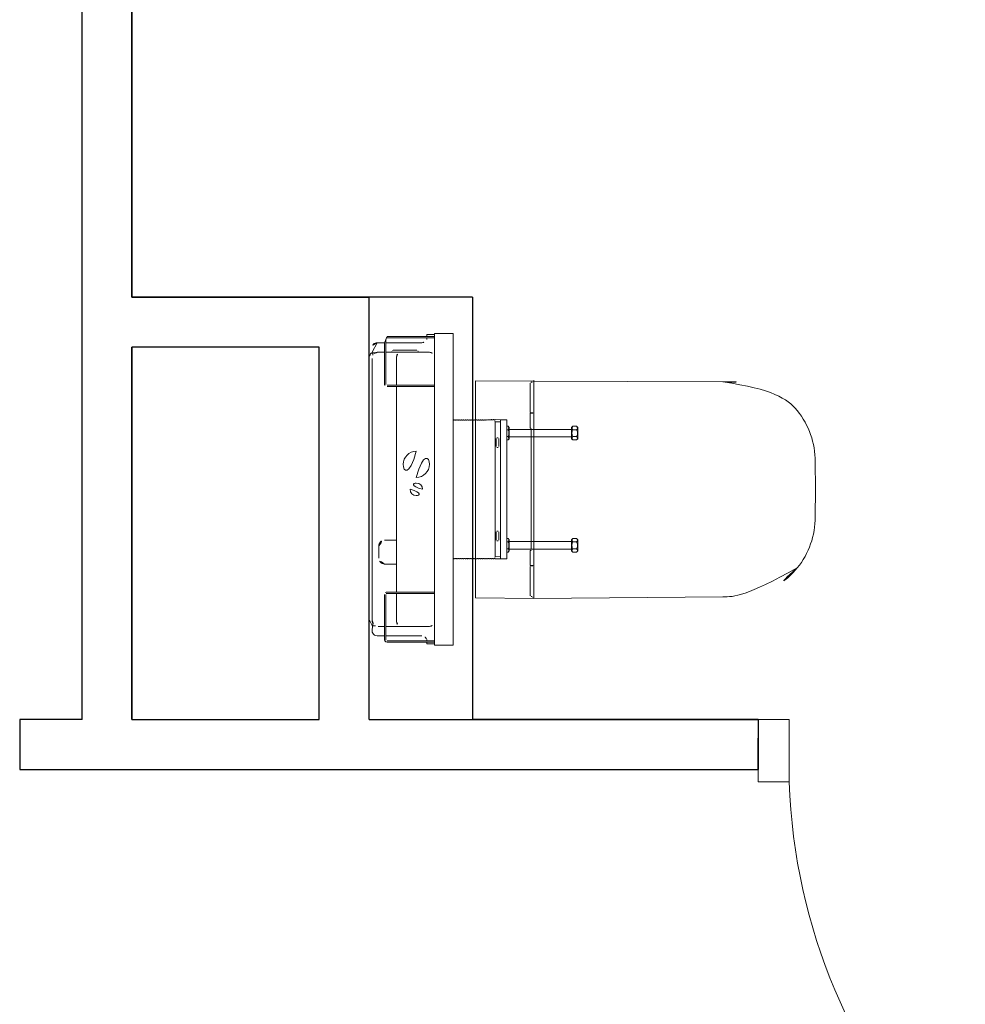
# Model space of a CAD drawing. Header units: millimetres. Extents: x 6612728327 to 6612744462, y 5733542327 to 5733552841.
# Tile 101 of 123: x 6612740967 to 6612741118, y 5733546537 to 5733546695. Entities that reach past the tile are written whole.
import ezdxf

# ---------------------------------------------------------------- set-up
doc = ezdxf.new("R2010")
doc.units = ezdxf.units.MM
doc.header["$MEASUREMENT"] = 0
for name, color, linetype in [('!!!!_SCIANY GRUBE', 7, 'Continuous'), ('A-ARM', 7, 'Continuous'), ('dwa_DRZWI', 7, 'Continuous')]:
    doc.layers.add(name, color=color, linetype=linetype)

msp = doc.modelspace()

# ---------------------------------------------------------------- linework, layer by layer
at = {"layer": '!!!!_SCIANY GRUBE', "color": 7, "lineweight": 30}
for p, q in [((6612740976.503884, 5733546582.755394), (6612740976.503884, 5733546712.149152)), ((6612740976.503884, 5733546582.755394), (6612740976.503884, 5733546712.149152)), ((6612740984.503884, 5733546650.486234), (6612740984.503884, 5733546704.149152)), ((6612740984.503884, 5733546704.149152), (6612740984.503884, 5733546650.486234)), ((6612740984.503884, 5733546650.486234), (6612740984.503884, 5733546704.149152)), ((6612741022.516477, 5733546650.486234), (6612740984.503884, 5733546650.486234)), ((6612740984.503884, 5733546650.486234), (6612741022.516477, 5733546650.486234)), ((6612741039.119455, 5733546650.486234), (6612740984.503884, 5733546650.486234)), ((6612741022.516492, 5733546582.755394), (6612741022.516477, 5733546650.486234)), ((6612740984.503884, 5733546582.755394), (6612740984.503884, 5733546642.486235)), ((6612741014.516492, 5733546642.486235), (6612740984.503884, 5733546642.486235)), ((6612740984.503884, 5733546642.486235), (6612740984.503884, 5733546582.755394)), ((6612741014.516492, 5733546642.486235), (6612740984.503884, 5733546642.486235)), ((6612740984.503884, 5733546582.755394), (6612740984.503884, 5733546642.486235)), ((6612741014.516492, 5733546582.755394), (6612741014.516492, 5733546642.486235)), ((6612740984.503884, 5733546582.755394), (6612741014.516492, 5733546582.755394)), ((6612741022.516492, 5733546582.755394), (6612741084.878403, 5733546582.755394)), ((6612741084.878403, 5733546582.755394), (6612741039.119455, 5733546582.755394)), ((6612741084.878403, 5733546582.755394), (6612741084.878403, 5733546574.755394)), ((6612741084.878403, 5733546574.755394), (6612741084.878403, 5733546579.755394)), ((6612740976.503884, 5733546574.755394), (6612741014.516492, 5733546574.755394)), ((6612741014.516492, 5733546574.755394), (6612741084.878403, 5733546574.755394))]:
    msp.add_line(p, q, dxfattribs=at)
for points in [[(6612741039.119455, 5733546650.486234), (6612741039.119455, 5733546582.755394)], [(6612740966.50387, 5733546582.755583), (6612740966.503885, 5733546574.755582), (6612740976.503884, 5733546574.755582)], [(6612740976.503884, 5733546582.755394), (6612740966.50387, 5733546582.755583)]]:
    msp.add_lwpolyline(points, dxfattribs=at)
at = {"layer": 'A-ARM', "color": 7, "lineweight": 18}
for p, q in [((6612741022.516477, 5733546650.486234), (6612741022.516477, 5733546642.486235)), ((6612741039.119455, 5733546650.486234), (6612741022.516492, 5733546650.486234)), ((6612741039.119455, 5733546582.755394), (6612741039.119455, 5733546650.486234)), ((6612741039.119455, 5733546582.755394), (6612741039.119455, 5733546650.486234)), ((6612741032.991492, 5733546644.498688), (6612741032.991492, 5733546594.898688)), ((6612741024.991492, 5733546636.598688), (6612741024.991492, 5733546643.198689)), ((6612741025.191492, 5733546636.598688), (6612741025.191492, 5733546643.798689)), ((6612741025.191492, 5733546643.198689), (6612741030.97904, 5733546643.198689)), ((6612741032.691492, 5733546643.998688), (6612741025.391493, 5733546643.998688)), ((6612741032.691492, 5733546644.198689), (6612741031.791492, 5733546644.198689)), ((6612741031.791492, 5733546643.998688), (6612741031.791492, 5733546643.798689)), ((6612741032.991492, 5733546644.198689), (6612741032.691492, 5733546644.198689)), ((6612741032.691492, 5733546643.998688), (6612741032.991492, 5733546643.998688)), ((6612741032.991492, 5733546643.998688), (6612741032.991492, 5733546644.198689)), ((6612741023.009708, 5733546641.548689), (6612741023.116526, 5733546641.548689)), ((6612741023.555446, 5733546641.598688), (6612741023.091493, 5733546641.598688)), ((6612741023.116526, 5733546641.548689), (6612741023.116526, 5733546641.183024)), ((6612741024.991492, 5733546641.698689), (6612741023.991341, 5733546641.698689)), ((6612741025.841493, 5733546641.698689), (6612741025.191492, 5733546641.698689)), ((6612741030.741491, 5733546641.698689), (6612741025.841493, 5733546641.698689)), ((6612741026.191493, 5733546641.698689), (6612741026.191493, 5733546641.798688)), ((6612741028.291492, 5733546641.998689), (6612741026.391493, 5733546641.998689)), ((6612741028.291492, 5733546641.998689), (6612741030.191492, 5733546641.998689)), ((6612741030.391493, 5733546641.798688), (6612741030.391493, 5733546641.698689)), ((6612741032.191614, 5733546641.698689), (6612741030.741491, 5733546641.698689)), ((6612741022.991492, 5733546640.698841), (6612741022.991492, 5733546598.698536)), ((6612741026.897971, 5733546636.398688), (6612741026.897971, 5733546640.89881)), ((6612741025.391493, 5733546636.398688), (6612741032.991492, 5733546636.398688)), ((6612741048.348659, 5733546636.728689), (6612741048.348824, 5733546632.078689)), ((6612741048.596535, 5733546636.878665), (6612741048.498776, 5733546636.878569)), ((6612741025.391493, 5733546636.198689), (6612741032.991492, 5733546636.198689)), ((6612741026.897971, 5733546603.198688), (6612741026.897971, 5733546636.198689)), ((6612741048.745835, 5733546631.898789), (6612741048.34657, 5733546631.898688)), ((6612741048.34657, 5733546631.898688), (6612741048.34657, 5733546629.498689)), ((6612741048.44843, 5733546631.978689), (6612741048.745903, 5733546631.978717)), ((6612741048.745903, 5733546631.978717), (6612741048.745835, 5733546631.898789)), ((6612741035.991492, 5733546630.780888), (6612741035.991492, 5733546608.616489)), ((6612741042.70882, 5733546630.848719), (6612741042.679103, 5733546630.754692)), ((6612741042.70882, 5733546630.524883), (6612741042.679103, 5733546630.618689)), ((6612741042.732527, 5733546630.507592), (6612741043.56623, 5733546630.5094)), ((6612741042.732527, 5733546630.507592), (6612741042.732527, 5733546608.889785)), ((6612741043.610816, 5733546630.843689), (6612741043.610816, 5733546608.553688)), ((6612741044.591493, 5733546627.601723), (6612741044.591493, 5733546629.795653)), ((6612741044.791492, 5733546629.247171), (6612741044.591493, 5733546629.247171)), ((6612741044.991491, 5733546629.595654), (6612741044.991491, 5733546628.098688)), ((6612741048.34657, 5733546629.498689), (6612741048.457836, 5733546629.498689)), ((6612741048.522277, 5733546629.368688), (6612741048.522277, 5733546619.698689)), ((6612741054.991492, 5733546627.801723), (6612741054.991492, 5733546629.595654)), ((6612741055.191492, 5733546629.247171), (6612741055.791492, 5733546629.247171)), ((6612741042.891361, 5733546627.848688), (6612741042.891361, 5733546626.548688)), ((6612741043.216361, 5733546627.973689), (6612741043.016361, 5733546627.973689)), ((6612741043.341361, 5733546626.548688), (6612741043.341361, 5733546627.848688)), ((6612741044.791492, 5733546628.150206), (6612741044.591493, 5733546628.150206)), ((6612741044.991491, 5733546627.801723), (6612741044.991491, 5733546628.098688)), ((6612741055.191492, 5733546628.150206), (6612741055.791492, 5733546628.150206)), ((6612741043.016361, 5733546626.423689), (6612741043.216361, 5733546626.423689)), ((6612741048.522277, 5733546610.028688), (6612741048.522277, 5733546619.698689)), ((6612741042.891361, 5733546612.848689), (6612741042.891361, 5733546611.548688)), ((6612741043.216361, 5733546612.973688), (6612741043.016361, 5733546612.973688)), ((6612741043.341361, 5733546611.548688), (6612741043.341361, 5733546612.848689)), ((6612741026.897971, 5733546611.542021), (6612741024.991492, 5733546611.542021)), ((6612741043.016361, 5733546611.423688), (6612741043.216361, 5733546611.423688)), ((6612741044.591493, 5733546609.601723), (6612741044.591493, 5733546611.795654)), ((6612741044.791492, 5733546611.247171), (6612741044.591493, 5733546611.247171)), ((6612741044.991491, 5733546611.298689), (6612741044.991491, 5733546610.098688)), ((6612741055.191492, 5733546611.247171), (6612741055.791492, 5733546611.247171)), ((6612741024.091492, 5733546610.613639), (6612741024.091492, 5733546608.633739)), ((6612741044.791492, 5733546610.150205), (6612741044.591493, 5733546610.150205)), ((6612741048.34657, 5733546607.498689), (6612741048.34657, 5733546609.898688)), ((6612741048.34657, 5733546609.898688), (6612741048.457836, 5733546609.898688)), ((6612741055.191492, 5733546610.150205), (6612741055.791492, 5733546610.150205)), ((6612741042.70882, 5733546608.872494), (6612741042.679103, 5733546608.778688)), ((6612741042.698481, 5733546608.581371), (6612741042.679103, 5733546608.642456)), ((6612741043.56623, 5733546608.887976), (6612741042.732527, 5733546608.889785)), ((6612741024.991492, 5733546607.705356), (6612741026.897971, 5733546607.705356)), ((6612741048.745835, 5733546607.498587), (6612741048.34657, 5733546607.498689)), ((6612741048.348659, 5733546602.668688), (6612741048.348824, 5733546607.318688)), ((6612741048.44843, 5733546607.418688), (6612741048.745903, 5733546607.41866)), ((6612741048.745903, 5733546607.41866), (6612741048.745835, 5733546607.498587)), ((6612741032.991492, 5733546603.198688), (6612741025.391493, 5733546603.198688)), ((6612741024.991492, 5733546596.198689), (6612741024.991492, 5733546602.798688)), ((6612741025.191492, 5733546595.598688), (6612741025.191492, 5733546602.798688)), ((6612741032.991492, 5733546602.998689), (6612741025.391493, 5733546602.998689)), ((6612741026.897971, 5733546598.498566), (6612741026.897971, 5733546602.998689)), ((6612741048.596535, 5733546602.518712), (6612741048.498776, 5733546602.518808)), ((6612741023.009708, 5733546597.848688), (6612741023.116526, 5733546597.848688)), ((6612741023.091493, 5733546597.798688), (6612741023.555446, 5733546597.798688)), ((6612741023.116526, 5733546598.214353), (6612741023.116526, 5733546597.848688)), ((6612741024.991492, 5733546597.698689), (6612741023.991341, 5733546597.698689)), ((6612741032.191614, 5733546597.698689), (6612741025.191492, 5733546597.698689)), ((6612741030.97904, 5733546596.198689), (6612741025.191492, 5733546596.198689)), ((6612741025.391493, 5733546595.398688), (6612741032.691492, 5733546595.398688)), ((6612741031.791492, 5733546595.598688), (6612741031.791492, 5733546595.398688)), ((6612741032.991492, 5733546595.398688), (6612741032.691492, 5733546595.398688)), ((6612741031.791492, 5733546595.198689), (6612741032.691492, 5733546595.198689)), ((6612741032.691492, 5733546595.198689), (6612741032.991492, 5733546595.198689))]:
    msp.add_line(p, q, dxfattribs=at)
for points in [[(6612741044.991491, 5733546628.098688), (6612741054.991492, 5733546628.098688), (6612741054.991492, 5733546627.801723), (6612741055.191492, 5733546627.601723), (6612741055.791492, 5733546627.601723), (6612741055.991492, 5733546627.801723), (6612741055.991492, 5733546629.595654), (6612741055.791492, 5733546629.795653), (6612741055.191492, 5733546629.795653), (6612741054.991492, 5733546629.595654), (6612741054.991492, 5733546629.298689), (6612741044.991491, 5733546629.298689), (6612741044.991491, 5733546629.595654), (6612741044.791492, 5733546629.795653), (6612741044.591493, 5733546629.795653), (6612741044.591493, 5733546630.343689), (6612741044.591493, 5733546630.843689), (6612741043.610816, 5733546630.843689, 0.2807776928), (6612741043.56623, 5733546630.87055), (6612741042.732527, 5733546630.866184, 0.3256929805), (6612741042.70882, 5733546630.848719), (6612741042.698481, 5733546630.816005), (6612741042.534762, 5733546630.815148), (6612741042.524595, 5733546630.847471), (6612741042.515484, 5733546630.860165), (6612741042.500616, 5733546630.864969), (6612741042.432526, 5733546630.864614), (6612741042.417828, 5733546630.859741), (6612741042.408819, 5733546630.847148), (6612741042.398479, 5733546630.814435), (6612741042.234761, 5733546630.813578), (6612741042.224594, 5733546630.845901), (6612741042.215483, 5733546630.858595), (6612741042.200614, 5733546630.8634), (6612741042.132524, 5733546630.863043), (6612741042.117826, 5733546630.858171), (6612741042.108817, 5733546630.845576), (6612741042.098478, 5733546630.812864), (6612741041.93476, 5733546630.812006), (6612741041.924593, 5733546630.844331), (6612741041.915481, 5733546630.857023), (6612741041.900614, 5733546630.861828), (6612741041.832523, 5733546630.861471), (6612741041.817824, 5733546630.8566), (6612741041.808815, 5733546630.844006), (6612741041.798477, 5733546630.811294), (6612741041.634758, 5733546630.810436), (6612741041.624591, 5733546630.842759), (6612741041.615479, 5733546630.855453), (6612741041.600613, 5733546630.860257), (6612741041.532521, 5733546630.859901), (6612741041.517823, 5733546630.855028), (6612741041.508814, 5733546630.842434), (6612741041.498476, 5733546630.809723), (6612741041.334757, 5733546630.808865), (6612741041.32459, 5733546630.841189), (6612741041.315477, 5733546630.853882), (6612741041.30061, 5733546630.858686), (6612741041.23252, 5733546630.85833), (6612741041.217822, 5733546630.853457), (6612741041.208813, 5733546630.840864), (6612741041.198476, 5733546630.808151), (6612741041.034757, 5733546630.807294), (6612741041.024589, 5733546630.839618), (6612741041.015476, 5733546630.852311), (6612741041.000608, 5733546630.857116), (6612741040.932518, 5733546630.856759), (6612741040.917821, 5733546630.851887), (6612741040.908812, 5733546630.839293), (6612741040.898475, 5733546630.806581), (6612741040.734756, 5733546630.805723), (6612741040.724586, 5733546630.838048), (6612741040.715475, 5733546630.85074), (6612741040.700607, 5733546630.855545), (6612741040.632518, 5733546630.855188), (6612741040.617819, 5733546630.850316), (6612741040.608809, 5733546630.837722), (6612741040.598473, 5733546630.80501), (6612741040.434755, 5733546630.804152), (6612741040.424584, 5733546630.836477), (6612741040.415474, 5733546630.84917), (6612741040.400607, 5733546630.853974), (6612741040.332516, 5733546630.853618), (6612741040.317818, 5733546630.848745), (6612741040.308808, 5733546630.83615), (6612741040.298472, 5733546630.803439), (6612741040.134753, 5733546630.802581), (6612741040.124584, 5733546630.834907), (6612741040.115473, 5733546630.847598), (6612741040.100606, 5733546630.852403), (6612741040.032515, 5733546630.852046), (6612741040.017817, 5733546630.847174), (6612741040.008808, 5733546630.834579), (6612741039.998471, 5733546630.801867), (6612741039.834753, 5733546630.801011), (6612741039.824583, 5733546630.833336), (6612741039.815471, 5733546630.846028), (6612741039.800604, 5733546630.850833), (6612741039.732513, 5733546630.850476), (6612741039.717815, 5733546630.845604), (6612741039.708807, 5733546630.833008), (6612741039.698471, 5733546630.800298), (6612741039.534752, 5733546630.799439), (6612741039.524582, 5733546630.831765), (6612741039.515471, 5733546630.844457), (6612741039.500603, 5733546630.849262), (6612741039.432513, 5733546630.848906), (6612741039.417814, 5733546630.844032), (6612741039.408805, 5733546630.831437), (6612741039.39847, 5733546630.798726), (6612741039.234752, 5733546630.797869), (6612741039.224581, 5733546630.830194), (6612741039.215469, 5733546630.842887), (6612741039.200603, 5733546630.847691), (6612741039.132511, 5733546630.847334), (6612741039.117812, 5733546630.842462), (6612741039.108804, 5733546630.829866), (6612741039.098469, 5733546630.797155), (6612741038.934751, 5733546630.796298), (6612741038.924579, 5733546630.828625), (6612741038.915468, 5733546630.841316), (6612741038.900601, 5733546630.846121), (6612741038.83251, 5733546630.845764), (6612741038.817812, 5733546630.840891), (6612741038.808803, 5733546630.828296), (6612741038.798469, 5733546630.795585), (6612741038.634749, 5733546630.794728), (6612741038.624578, 5733546630.827053), (6612741038.615466, 5733546630.839746), (6612741038.600599, 5733546630.844549), (6612741038.532509, 5733546630.844193), (6612741038.517811, 5733546630.83932), (6612741038.508802, 5733546630.826725), (6612741038.498467, 5733546630.794014), (6612741038.334749, 5733546630.793156), (6612741038.324577, 5733546630.825483), (6612741038.315465, 5733546630.838175), (6612741038.300599, 5733546630.842978), (6612741038.232509, 5733546630.842622), (6612741038.21781, 5733546630.837749), (6612741038.2088, 5733546630.825153), (6612741038.198467, 5733546630.792442), (6612741038.034748, 5733546630.791586), (6612741038.024576, 5733546630.823912), (6612741038.015465, 5733546630.836603), (6612741038.000598, 5733546630.841408), (6612741037.932508, 5733546630.841051), (6612741037.917809, 5733546630.836178), (6612741037.908799, 5733546630.823583), (6612741037.898466, 5733546630.790873), (6612741037.734747, 5733546630.790016), (6612741037.724575, 5733546630.822341), (6612741037.715464, 5733546630.835033), (6612741037.700597, 5733546630.839837), (6612741037.632506, 5733546630.83948), (6612741037.617807, 5733546630.834607), (6612741037.608799, 5733546630.822011), (6612741037.598465, 5733546630.789301), (6612741037.434747, 5733546630.788444), (6612741037.424574, 5733546630.82077), (6612741037.415462, 5733546630.833462), (6612741037.400597, 5733546630.838265), (6612741037.332505, 5733546630.83791), (6612741037.317806, 5733546630.833036), (6612741037.308798, 5733546630.820441), (6612741037.298465, 5733546630.78773), (6612741037.134746, 5733546630.786873), (6612741037.124573, 5733546630.8192), (6612741037.115461, 5733546630.831892), (6612741037.100595, 5733546630.836696), (6612741037.032505, 5733546630.836339), (6612741037.017806, 5733546630.831465), (6612741037.008797, 5733546630.81887), (6612741036.998465, 5733546630.78616), (6612741036.834745, 5733546630.785302), (6612741036.824573, 5733546630.817629), (6612741036.81546, 5733546630.83032), (6612741036.800594, 5733546630.835124), (6612741036.732504, 5733546630.834767), (6612741036.717805, 5733546630.829895), (6612741036.708796, 5733546630.817299), (6612741036.698462, 5733546630.784589), (6612741036.534744, 5733546630.783731), (6612741036.52457, 5733546630.816059), (6612741036.51546, 5733546630.82875), (6612741036.500593, 5733546630.833553), (6612741036.432503, 5733546630.833198), (6612741036.417804, 5733546630.828323), (6612741036.408794, 5733546630.815727), (6612741036.398462, 5733546630.783018), (6612741036.234744, 5733546630.782161), (6612741036.22457, 5733546630.814488), (6612741036.215458, 5733546630.827179), (6612741036.200593, 5733546630.831983), (6612741036.132502, 5733546630.831626), (6612741036.117803, 5733546630.826753), (6612741036.108794, 5733546630.814157), (6612741036.098461, 5733546630.781446), (6612741035.991492, 5733546630.780888), (6612741035.991492, 5733546644.698689), (6612741032.991492, 5733546644.698689), (6612741032.991492, 5733546644.498688), (6612741031.791492, 5733546644.498688), (6612741031.791492, 5733546644.198689), (6612741025.391493, 5733546644.198689, 0.4142130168), (6612741024.991492, 5733546643.798689), (6612741024.991492, 5733546643.198689), (6612741023.791492, 5733546643.198689, 0.4142135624), (6612741022.991492, 5733546642.398688), (6612741022.991492, 5733546641.698689, 0.3405893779), (6612741023.066003, 5733546641.601991), (6612741023.009708, 5733546641.548689), (6612741022.8765, 5733546641.548689), (6612741022.769723, 5733546641.4078), (6612741022.680263, 5733546641.255326), (6612741022.609364, 5733546641.093387), (6612741022.558008, 5733546640.924231), (6612741022.526907, 5733546640.750207), (6612741022.516492, 5733546640.573734), (6612741022.516492, 5733546598.823643, 0.1787430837), (6612741022.8765, 5733546597.848688), (6612741023.009708, 5733546597.848688), (6612741023.066003, 5733546597.795385, 0.3405873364), (6612741022.991492, 5733546597.698689), (6612741022.991492, 5733546596.998689), (6612741023.018751, 5733546596.791634), (6612741023.098672, 5733546596.598688), (6612741023.225807, 5733546596.433002), (6612741023.391492, 5733546596.305868), (6612741023.584437, 5733546596.225948), (6612741023.791492, 5733546596.198689), (6612741024.991492, 5733546596.198689), (6612741024.991492, 5733546595.598688), (6612741025.005122, 5733546595.495161), (6612741025.045082, 5733546595.398688), (6612741025.10865, 5733546595.315845), (6612741025.191492, 5733546595.252278), (6612741025.287965, 5733546595.212318), (6612741025.391493, 5733546595.198689), (6612741031.791492, 5733546595.198689), (6612741031.791492, 5733546594.898688), (6612741032.991492, 5733546594.898688), (6612741032.991492, 5733546594.698689), (6612741035.991492, 5733546594.698689), (6612741035.991492, 5733546608.616489), (6612741036.098461, 5733546608.615931), (6612741036.108794, 5733546608.58322), (6612741036.117803, 5733546608.570624), (6612741036.132502, 5733546608.56575), (6612741036.200593, 5733546608.565393), (6612741036.215458, 5733546608.570198), (6612741036.22457, 5733546608.582889), (6612741036.234744, 5733546608.615216), (6612741036.398462, 5733546608.614359), (6612741036.408794, 5733546608.581649), (6612741036.417804, 5733546608.569053), (6612741036.432503, 5733546608.564179), (6612741036.500593, 5733546608.563824), (6612741036.51546, 5733546608.568627), (6612741036.52457, 5733546608.581318), (6612741036.534744, 5733546608.613646), (6612741036.698462, 5733546608.612788), (6612741036.708796, 5733546608.580078), (6612741036.717805, 5733546608.567482), (6612741036.732504, 5733546608.562609), (6612741036.800594, 5733546608.562252), (6612741036.81546, 5733546608.567057), (6612741036.824573, 5733546608.579747), (6612741036.834745, 5733546608.612075), (6612741036.998465, 5733546608.611217), (6612741037.008797, 5733546608.578506), (6612741037.017806, 5733546608.565911), (6612741037.032505, 5733546608.561038), (6612741037.100595, 5733546608.560681), (6612741037.115461, 5733546608.565486), (6612741037.124573, 5733546608.578177), (6612741037.134746, 5733546608.610503), (6612741037.298465, 5733546608.609647), (6612741037.308798, 5733546608.576937), (6612741037.317806, 5733546608.564341), (6612741037.332505, 5733546608.559467), (6612741037.400597, 5733546608.559111), (6612741037.415462, 5733546608.563915), (6612741037.424574, 5733546608.576606), (6612741037.434747, 5733546608.608933), (6612741037.598465, 5733546608.608075), (6612741037.608799, 5733546608.575365), (6612741037.617807, 5733546608.562769), (6612741037.632506, 5733546608.557897), (6612741037.700597, 5733546608.55754), (6612741037.715464, 5733546608.562344), (6612741037.724575, 5733546608.575036), (6612741037.734747, 5733546608.607361), (6612741037.898466, 5733546608.606504), (6612741037.908799, 5733546608.573794), (6612741037.917809, 5733546608.561199), (6612741037.932508, 5733546608.556326), (6612741038.000598, 5733546608.555969), (6612741038.015465, 5733546608.560774), (6612741038.024576, 5733546608.573464), (6612741038.034748, 5733546608.605791), (6612741038.198467, 5733546608.604934), (6612741038.2088, 5733546608.572224), (6612741038.21781, 5733546608.559628), (6612741038.232509, 5733546608.554755), (6612741038.300599, 5733546608.554399), (6612741038.315465, 5733546608.559202), (6612741038.324577, 5733546608.571894), (6612741038.334749, 5733546608.60422), (6612741038.498467, 5733546608.603363), (6612741038.508802, 5733546608.570652), (6612741038.517811, 5733546608.558057), (6612741038.532509, 5733546608.553185), (6612741038.600599, 5733546608.552828), (6612741038.615466, 5733546608.557632), (6612741038.624578, 5733546608.570323), (6612741038.634749, 5733546608.602649), (6612741038.798469, 5733546608.601791), (6612741038.808803, 5733546608.569081), (6612741038.817812, 5733546608.556486), (6612741038.83251, 5733546608.551613), (6612741038.900601, 5733546608.551256), (6612741038.915468, 5733546608.556061), (6612741038.924579, 5733546608.568752), (6612741038.934751, 5733546608.601078), (6612741039.098469, 5733546608.600222), (6612741039.108804, 5733546608.567511), (6612741039.117812, 5733546608.554915), (6612741039.132511, 5733546608.550043), (6612741039.200603, 5733546608.549686), (6612741039.215469, 5733546608.55449), (6612741039.224581, 5733546608.567182), (6612741039.234752, 5733546608.599508), (6612741039.39847, 5733546608.59865), (6612741039.408805, 5733546608.56594), (6612741039.417814, 5733546608.553345), (6612741039.432513, 5733546608.548471), (6612741039.500603, 5733546608.548115), (6612741039.515471, 5733546608.552919), (6612741039.524582, 5733546608.565612), (6612741039.534752, 5733546608.597937), (6612741039.698471, 5733546608.597079), (6612741039.708807, 5733546608.564368), (6612741039.717815, 5733546608.551773), (6612741039.732513, 5733546608.546901), (6612741039.800604, 5733546608.546544), (6612741039.815471, 5733546608.551349), (6612741039.824583, 5733546608.56404), (6612741039.834753, 5733546608.596366), (6612741039.998471, 5733546608.595509), (6612741040.008808, 5733546608.562798), (6612741040.017817, 5733546608.550203), (6612741040.032515, 5733546608.54533), (6612741040.100606, 5733546608.544973), (6612741040.115473, 5733546608.549778), (6612741040.124584, 5733546608.56247), (6612741040.134753, 5733546608.594795), (6612741040.298472, 5733546608.593938), (6612741040.308808, 5733546608.561226), (6612741040.317818, 5733546608.548632), (6612741040.332516, 5733546608.543759), (6612741040.400607, 5733546608.543403), (6612741040.415474, 5733546608.548207), (6612741040.424584, 5733546608.5609), (6612741040.434755, 5733546608.593225), (6612741040.598473, 5733546608.592367), (6612741040.608809, 5733546608.559655), (6612741040.617819, 5733546608.547061), (6612741040.632518, 5733546608.542188), (6612741040.700607, 5733546608.541831), (6612741040.715475, 5733546608.546636), (6612741040.724586, 5733546608.559329), (6612741040.734756, 5733546608.591654), (6612741040.898475, 5733546608.590796), (6612741040.908812, 5733546608.558084), (6612741040.917821, 5733546608.54549), (6612741040.932518, 5733546608.540618), (6612741041.000608, 5733546608.540261), (6612741041.015476, 5733546608.545066), (6612741041.024589, 5733546608.557758), (6612741041.034757, 5733546608.590083), (6612741041.198476, 5733546608.589226), (6612741041.208813, 5733546608.556513), (6612741041.217822, 5733546608.54392), (6612741041.23252, 5733546608.539046), (6612741041.30061, 5733546608.53869), (6612741041.315477, 5733546608.543495), (6612741041.32459, 5733546608.556188), (6612741041.334757, 5733546608.588512), (6612741041.498476, 5733546608.587654), (6612741041.508814, 5733546608.554942), (6612741041.517823, 5733546608.542348), (6612741041.532521, 5733546608.537476), (6612741041.600613, 5733546608.53712), (6612741041.615479, 5733546608.541924), (6612741041.624591, 5733546608.554618), (6612741041.634758, 5733546608.586941), (6612741041.798477, 5733546608.586084), (6612741041.808815, 5733546608.553371), (6612741041.817824, 5733546608.540777), (6612741041.832523, 5733546608.535906), (6612741041.900614, 5733546608.535549), (6612741041.915481, 5733546608.540354), (6612741041.924593, 5733546608.553046), (6612741041.93476, 5733546608.585371), (6612741042.098478, 5733546608.584513), (6612741042.108817, 5733546608.5518), (6612741042.117826, 5733546608.539207), (6612741042.132524, 5733546608.534334), (6612741042.200614, 5733546608.533978), (6612741042.215483, 5733546608.538782), (6612741042.224594, 5733546608.551476), (6612741042.234761, 5733546608.583799), (6612741042.398479, 5733546608.582942), (6612741042.408819, 5733546608.550229), (6612741042.417828, 5733546608.537636), (6612741042.432526, 5733546608.532763), (6612741042.500616, 5733546608.532408), (6612741042.515484, 5733546608.537212), (6612741042.524595, 5733546608.549905), (6612741042.534762, 5733546608.582229), (6612741042.698481, 5733546608.581371), (6612741042.70882, 5733546608.548658, 0.3256929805), (6612741042.732527, 5733546608.531193), (6612741043.56623, 5733546608.526827, 0.2807776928), (6612741043.610816, 5733546608.553688), (6612741044.591493, 5733546608.553688), (6612741044.591493, 5733546609.053688), (6612741044.591493, 5733546609.601723), (6612741044.791492, 5733546609.601723), (6612741044.991491, 5733546609.801723), (6612741044.991491, 5733546610.098688), (6612741054.991492, 5733546610.098688), (6612741054.991492, 5733546609.801723), (6612741055.191492, 5733546609.601723), (6612741055.791492, 5733546609.601723), (6612741055.991492, 5733546609.801723), (6612741055.991492, 5733546611.595654), (6612741055.791492, 5733546611.795654), (6612741055.191492, 5733546611.795654), (6612741054.991492, 5733546611.595654), (6612741054.991492, 5733546611.298689), (6612741044.991491, 5733546611.298689), (6612741044.991491, 5733546611.595654), (6612741044.791492, 5733546611.795654), (6612741044.591493, 5733546611.795654), (6612741044.591493, 5733546627.601723), (6612741044.791492, 5733546627.601723), (6612741044.991491, 5733546627.801723)], [(6612741094.075927, 5733546619.698689), (6612741094.020134, 5733546615.275386, -0.173844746), (6612741091.172683, 5733546607.077836, -0.1538949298), (6612741084.732802, 5733546602.999204, -0.0687046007), (6612741079.243526, 5733546602.47263), (6612741048.906858, 5733546602.195112, -0.4144596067), (6612741048.747317, 5733546602.352787), (6612741039.584871, 5733546602.305246), (6612741039.584871, 5733546619.698689), (6612741039.584871, 5733546637.092131), (6612741048.747317, 5733546637.04459, -0.4144596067), (6612741048.906858, 5733546637.202265), (6612741079.243526, 5733546636.924747, -0.0687046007), (6612741084.732802, 5733546636.398173, -0.1538949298), (6612741091.172683, 5733546632.319541, -0.173844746), (6612741094.020134, 5733546624.12199)]]:
    msp.add_lwpolyline(points, format="xyb", close=True, dxfattribs=at)
for points in [[(6612741026.897971, 5733546640.89881, -0.4139980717), (6612741027.697848, 5733546641.698689)], [(6612741032.191614, 5733546641.698689, -0.413998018), (6612741032.991492, 5733546640.89881)], [(6612741042.679103, 5733546630.618689, 0.1177754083), (6612741042.648273, 5733546630.686577, 0.1171661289), (6612741042.679103, 5733546630.754692)], [(6612741043.016361, 5733546627.973689, 0.4145680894), (6612741042.891362, 5733546627.848688)], [(6612741043.216361, 5733546627.973689, -0.4145680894), (6612741043.341361, 5733546627.848688)], [(6612741043.016361, 5733546626.423689, -0.4145680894), (6612741042.891362, 5733546626.548688)], [(6612741043.216361, 5733546626.423689, 0.4145680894), (6612741043.341361, 5733546626.548688)], [(6612741043.016361, 5733546612.973688, 0.4145680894), (6612741042.891362, 5733546612.848689)], [(6612741043.216361, 5733546612.973688, -0.4145680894), (6612741043.341361, 5733546612.848689)], [(6612741024.091492, 5733546610.613639, -0.4174886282), (6612741024.991492, 5733546611.542021)], [(6612741043.016361, 5733546611.423688, -0.4145680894), (6612741042.891362, 5733546611.548688)], [(6612741043.216361, 5733546611.423688, 0.4145680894), (6612741043.341361, 5733546611.548688)], [(6612741024.991492, 5733546607.705356, -0.4174884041), (6612741024.091492, 5733546608.633739)], [(6612741042.679103, 5733546608.642684, 0.1177754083), (6612741042.648273, 5733546608.710572, 0.1171661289), (6612741042.679103, 5733546608.778688)], [(6612741026.897971, 5733546598.498566, 0.413998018), (6612741027.697848, 5733546597.698689)], [(6612741032.191614, 5733546597.698689, 0.413998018), (6612741032.991492, 5733546598.498566)]]:
    msp.add_lwpolyline(points, format="xyb", dxfattribs=at)
for points in [[(6612741048.906858, 5733546637.202265), (6612741048.94709, 5733546637.171175), (6612741048.94709, 5733546602.226201), (6612741048.906858, 5733546602.195112)], [(6612741044.791492, 5733546627.601723), (6612741044.845381, 5733546627.660566), (6612741044.891858, 5733546627.725369), (6612741044.925559, 5733546627.797533), (6612741044.938457, 5733546627.875967), (6612741044.925591, 5733546627.954409), (6612741044.891858, 5733546628.026558), (6612741044.845375, 5733546628.091357), (6612741044.791492, 5733546628.150206), (6612741044.850595, 5733546628.280677), (6612741044.897305, 5733546628.416052), (6612741044.927756, 5733546628.555947), (6612741044.938457, 5733546628.698689), (6612741044.927794, 5733546628.841436), (6612741044.897305, 5733546628.981324), (6612741044.850587, 5733546629.116696), (6612741044.791492, 5733546629.247171), (6612741044.845381, 5733546629.306014), (6612741044.891858, 5733546629.370817), (6612741044.925559, 5733546629.442981), (6612741044.938457, 5733546629.521415), (6612741044.925591, 5733546629.599856), (6612741044.891858, 5733546629.672006), (6612741044.845375, 5733546629.736806), (6612741044.791492, 5733546629.795653)], [(6612741055.191492, 5733546629.24717), (6612741055.138506, 5733546629.304936), (6612741055.095228, 5733546629.364162), (6612741055.063828, 5733546629.425179), (6612741055.046844, 5733546629.488369), (6612741055.046539, 5733546629.552204), (6612741055.062866, 5733546629.615124), (6612741055.09428, 5733546629.677151), (6612741055.138055, 5733546629.737356), (6612741055.191492, 5733546629.795653)], [(6612741055.191492, 5733546628.150206), (6612741055.138506, 5733546628.265736), (6612741055.095228, 5733546628.384189), (6612741055.063828, 5733546628.506221), (6612741055.046844, 5733546628.632603), (6612741055.046539, 5733546628.760273), (6612741055.062866, 5733546628.886109), (6612741055.09428, 5733546629.010164), (6612741055.138055, 5733546629.130575), (6612741055.191492, 5733546629.24717)], [(6612741055.791492, 5733546629.24717), (6612741055.844479, 5733546629.304936), (6612741055.887757, 5733546629.364162), (6612741055.919158, 5733546629.425179), (6612741055.936139, 5733546629.488369), (6612741055.936445, 5733546629.552204), (6612741055.920118, 5733546629.615124), (6612741055.888704, 5733546629.677151), (6612741055.84493, 5733546629.737356), (6612741055.791492, 5733546629.795653)], [(6612741055.791492, 5733546628.150206), (6612741055.844479, 5733546628.265736), (6612741055.887757, 5733546628.384189), (6612741055.919158, 5733546628.506221), (6612741055.936139, 5733546628.632603), (6612741055.936445, 5733546628.760273), (6612741055.920118, 5733546628.886109), (6612741055.888704, 5733546629.010164), (6612741055.84493, 5733546629.130575), (6612741055.791492, 5733546629.24717)], [(6612741055.191492, 5733546627.601723), (6612741055.138506, 5733546627.659488), (6612741055.095228, 5733546627.718715), (6612741055.063828, 5733546627.779731), (6612741055.046844, 5733546627.842922), (6612741055.046539, 5733546627.906756), (6612741055.062866, 5733546627.969675), (6612741055.09428, 5733546628.031702), (6612741055.138055, 5733546628.091908), (6612741055.191492, 5733546628.150206)], [(6612741055.791492, 5733546627.601723), (6612741055.844479, 5733546627.659488), (6612741055.887757, 5733546627.718715), (6612741055.919158, 5733546627.779731), (6612741055.936139, 5733546627.842922), (6612741055.936445, 5733546627.906756), (6612741055.920118, 5733546627.969675), (6612741055.888704, 5733546628.031702), (6612741055.84493, 5733546628.091908), (6612741055.791492, 5733546628.150206)], [(6612741044.791492, 5733546609.601723), (6612741044.845381, 5733546609.660566), (6612741044.891858, 5733546609.725369), (6612741044.925559, 5733546609.797533), (6612741044.938457, 5733546609.875967), (6612741044.925591, 5733546609.954409), (6612741044.891858, 5733546610.026558), (6612741044.845375, 5733546610.091357), (6612741044.791492, 5733546610.150205), (6612741044.850595, 5733546610.280677), (6612741044.897305, 5733546610.416052), (6612741044.927756, 5733546610.555946), (6612741044.938457, 5733546610.698689), (6612741044.927794, 5733546610.841436), (6612741044.897305, 5733546610.981323), (6612741044.850587, 5733546611.116696), (6612741044.791492, 5733546611.247171), (6612741044.845381, 5733546611.306014), (6612741044.891858, 5733546611.370817), (6612741044.925559, 5733546611.442982), (6612741044.938457, 5733546611.521416), (6612741044.925591, 5733546611.599856), (6612741044.891858, 5733546611.672006), (6612741044.845375, 5733546611.736806), (6612741044.791492, 5733546611.795654)], [(6612741054.991492, 5733546611.298689), (6612741054.991492, 5733546610.098688)], [(6612741055.191492, 5733546611.24717), (6612741055.138506, 5733546611.304936), (6612741055.095228, 5733546611.364162), (6612741055.063828, 5733546611.425179), (6612741055.046844, 5733546611.48837), (6612741055.046539, 5733546611.552204), (6612741055.062866, 5733546611.615123), (6612741055.09428, 5733546611.677151), (6612741055.138055, 5733546611.737355), (6612741055.191492, 5733546611.795653)], [(6612741055.191492, 5733546610.150206), (6612741055.138506, 5733546610.265736), (6612741055.095228, 5733546610.384189), (6612741055.063828, 5733546610.506221), (6612741055.046844, 5733546610.632603), (6612741055.046539, 5733546610.760273), (6612741055.062866, 5733546610.886109), (6612741055.09428, 5733546611.010164), (6612741055.138055, 5733546611.130575), (6612741055.191492, 5733546611.24717)], [(6612741055.791492, 5733546611.24717), (6612741055.844479, 5733546611.304936), (6612741055.887757, 5733546611.364162), (6612741055.919158, 5733546611.425179), (6612741055.936139, 5733546611.48837), (6612741055.936445, 5733546611.552204), (6612741055.920118, 5733546611.615123), (6612741055.888704, 5733546611.677151), (6612741055.84493, 5733546611.737355), (6612741055.791492, 5733546611.795653)], [(6612741055.791492, 5733546610.150206), (6612741055.844479, 5733546610.265736), (6612741055.887757, 5733546610.384189), (6612741055.919158, 5733546610.506221), (6612741055.936139, 5733546610.632603), (6612741055.936445, 5733546610.760273), (6612741055.920118, 5733546610.886109), (6612741055.888704, 5733546611.010164), (6612741055.84493, 5733546611.130575), (6612741055.791492, 5733546611.24717)], [(6612741055.191492, 5733546609.601723), (6612741055.138506, 5733546609.659488), (6612741055.095228, 5733546609.718715), (6612741055.063828, 5733546609.779731), (6612741055.046844, 5733546609.842921), (6612741055.046539, 5733546609.906756), (6612741055.062866, 5733546609.969675), (6612741055.09428, 5733546610.031702), (6612741055.138055, 5733546610.091907), (6612741055.191492, 5733546610.150206)], [(6612741055.791492, 5733546609.601723), (6612741055.844479, 5733546609.659488), (6612741055.887757, 5733546609.718715), (6612741055.919158, 5733546609.779731), (6612741055.936139, 5733546609.842921), (6612741055.936445, 5733546609.906756), (6612741055.920118, 5733546609.969675), (6612741055.888704, 5733546610.031702), (6612741055.84493, 5733546610.091907), (6612741055.791492, 5733546610.150206)]]:
    msp.add_lwpolyline(points, dxfattribs=at)
for centre, radius, start, end in [((6612741025.391492, 5733546643.798688), 0.2, 90, 180), ((6612741030.979041, 5733546643.998688), 0.799999, 270, 333.61235802), ((6612741032.591494, 5733546643.19869), 1, 143.13032092, 153.61235802), ((6612741023.09149, 5733546641.698689), 0.1, 255.23418778, 270.00109283), ((6612741026.391492, 5733546641.798689), 0.2, 90, 180), ((6612741030.191493, 5733546641.798689), 0.2, 0, 90), ((6612741025.391493, 5733546636.598688), 0.4, 180, 270), ((6612741025.391493, 5733546636.598688), 0.200001, 180, 270), ((6612741048.579206, 5733546636.647893), 0.244295, 109.22186566, 160.68671984), ((6612741048.551069, 5733546637.071454), 0.198078, 283.26996154, 352.20542593), ((6612741048.448828, 5733546632.078691), 0.100004, 180.00163924, 269.77214479), ((6612741048.371646, 5733546629.374992), 0.150763, 357.60327364, 55.13170829), ((6612741030.091492, 5733546623.698689), 2.1, 90, 270), ((6612741030.091492, 5733546623.698689), 2.1, 270, 90), ((6612741030.091493, 5733546619.698689), 1, 0, 180), ((6612741030.091493, 5733546619.698689), 1, 180, 0), ((6612741048.371646, 5733546610.022385), 0.150763, 304.86829171, 2.39672636), ((6612741048.448828, 5733546607.318685), 0.100004, 90.22785521, 179.99836076), ((6612741025.391493, 5733546602.798688), 0.4, 90, 180), ((6612741025.391492, 5733546602.798688), 0.2, 90, 180), ((6612741048.579206, 5733546602.749484), 0.244295, 199.31328016, 250.77813434), ((6612741048.551069, 5733546602.325923), 0.198078, 7.79457407, 76.73003846), ((6612741025.391492, 5733546595.598689), 0.2, 180, 270), ((6612741030.979041, 5733546595.398689), 0.799999, 26.38764198, 90), ((6612741032.591494, 5733546596.198687), 1, 206.38764198, 216.86967908)]:
    msp.add_arc(centre, radius, start, end, dxfattribs=at)
for centre, major_axis, ratio, start_param, end_param in [((6612741023.991645, 5733546640.698536), (-0.707322, 0.707322), 0.9996954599, 5.4979393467, 7.0684312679), ((6612741042.732657, 5733546630.532594), (0.017743, 0.017743), 0.992622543, 2.6660623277, 3.9254778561), ((6612741043.566492, 5733546630.559402), (0.035486, 0.035486), 0.9926225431, 3.9254591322, 5.0203966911), ((6612741042.732657, 5733546608.864783), (-0.017743, 0.017743), 0.9926225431, 5.4993001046, 6.7587156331), ((6612741043.566492, 5733546608.837976), (-0.035486, 0.035486), 0.9926225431, 4.4044062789, 5.4993188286), ((6612741023.991645, 5733546598.69884), (0.707323, 0.707323), 0.9996954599, 2.3563466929, 3.926838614)]:
    msp.add_ellipse(centre, major_axis=major_axis, ratio=ratio, start_param=start_param, end_param=end_param, dxfattribs=at)
at = {"layer": 'dwa_DRZWI', "color": 7, "lineweight": 20}
msp.add_lwpolyline([(6612741089.878386, 5733546572.755564), (6612741089.878403, 5733546582.755564), (6612741084.878403, 5733546582.755573), (6612741084.878386, 5733546572.755573)], close=True, dxfattribs=at)
msp.add_arc((6612741183.352617, 5733546575.848732), 93.525396, 181.89531757, 264.76297738, dxfattribs=at)

doc.saveas('drawing.dxf')
